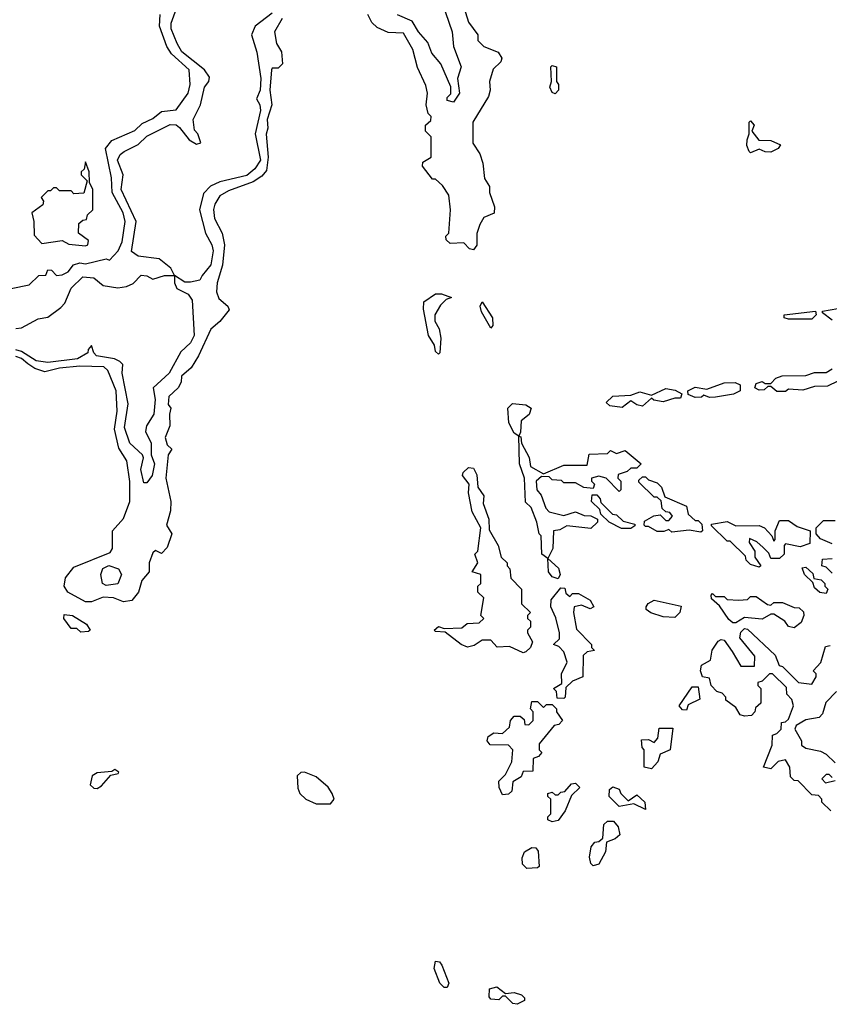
# Model space of a CAD drawing. Extents: x 2737310 to 2869991, y 870230 to 1012730.
# Tile 85 of 256: x 2825859 to 2828635, y 909292 to 912667. Entities that reach past the tile are written whole.
import ezdxf

# ---------------------------------------------------------------- set-up
doc = ezdxf.new("R2010")
doc.units = 0

msp = doc.modelspace()

# ---------------------------------------------------------------- linework, layer by layer
at = {"layer": '0CON02XD'}
for points in [[(2827377.5, 912725), (2827398.3, 912658.3), (2827430, 912615), (2827430, 912595), (2827450, 912575), (2827500, 912555), (2827512.5, 912535), (2827508.3, 912521.7), (2827483, 912497), (2827470, 912455), (2827472.5, 912425), (2827467, 912403), (2827412.5, 912315), (2827413, 912243), (2827437, 912207), (2827447.5, 912175), (2827453, 912123), (2827470, 912095), (2827470, 912075), (2827487.5, 912025), (2827486.4, 912003.6), (2827450.7, 911989.3), (2827436.7, 911965), (2827426.4, 911933.6), (2827426.1, 911893.9), (2827415, 911877.5), (2827401.7, 911881.7), (2827381.7, 911901.7), (2827335, 911900), (2827321.7, 911911.7), (2827320, 911925), (2827330, 911935), (2827336.7, 912015), (2827330, 912065), (2827308.3, 912098.3), (2827285, 912120), (2827275, 912120), (2827240, 912165), (2827241.7, 912178.3), (2827270, 912195), (2827270, 912265), (2827250, 912285), (2827250, 912305), (2827268.3, 912321.7), (2827270, 912335), (2827260, 912345), (2827252.5, 912375), (2827257.5, 912415), (2827251.7, 912441.7), (2827223, 912503), (2827207.5, 912565), (2827175, 912620), (2827123, 912623), (2827085, 912640), (2827067, 912657), (2827052.5, 912685)], [(2827307.5, 912725), (2827342, 912625), (2827346.7, 912575), (2827373.3, 912505), (2827360, 912465), (2827366.7, 912415), (2827346.1, 912383.9), (2827325, 912390), (2827325, 912400), (2827337, 912413), (2827337, 912437), (2827303.3, 912515), (2827271.7, 912551.7), (2827258.3, 912588.3), (2827226.2, 912625), (2827205, 912661.2), (2827155, 912683.8)], [(2825830, 911745), (2825891.7, 911758.3), (2825925, 911790), (2825948.3, 911791.7), (2825955, 911810), (2825968.3, 911808.3), (2825985, 911790), (2826005, 911792.5), (2826025, 911802.5), (2826043.9, 911826.1), (2826065, 911833.3), (2826085, 911830), (2826155, 911847.5), (2826167, 911843), (2826196.7, 911875), (2826210, 911905), (2826220, 911975), (2826214, 912005), (2826175.7, 912075), (2826174, 912125), (2826152.5, 912225), (2826175, 912252.5), (2826253.6, 912286.4), (2826279.3, 912310.7), (2826315, 912327.5), (2826345, 912352.5), (2826395, 912357.5), (2826436.7, 912415), (2826443.3, 912445), (2826440, 912495), (2826379.5, 912549.5), (2826363.3, 912575), (2826338.8, 912645), (2826340, 912685)], [(2825845, 911608.8), (2825865, 911611.2), (2825921.7, 911641.7), (2825955, 911647.5), (2825999.5, 911680.5), (2826013.3, 911695), (2826035, 911746.7), (2826075, 911786), (2826112.5, 911782.5), (2826145, 911756.2), (2826195, 911748), (2826225, 911752), (2826247.5, 911762.5), (2826275, 911791.2), (2826295, 911788.8), (2826315, 911777.5), (2826355, 911790), (2826390, 911790), (2826377.5, 911815), (2826337, 911847), (2826265, 911856), (2826241.9, 911871.9), (2826258, 911975), (2826206.7, 912085), (2826213.8, 912135), (2826194, 912185), (2826203.8, 912205), (2826216.7, 912215), (2826265, 912238.8), (2826295, 912268), (2826375, 912308), (2826395, 912306), (2826407.1, 912297.1), (2826440, 912255), (2826465, 912240), (2826480, 912245), (2826470, 912275), (2826458.3, 912288.3), (2826453.8, 912325), (2826478.8, 912375), (2826492.5, 912435), (2826507.5, 912455), (2826509.3, 912469.3), (2826492.5, 912495), (2826415, 912556.2), (2826399.2, 912585), (2826378, 912635), (2826378, 912655), (2826396, 912705)], [(2826725, 912688.8), (2826666.2, 912645), (2826653.8, 912615), (2826672, 912555), (2826685.6, 912465), (2826684, 912425), (2826671.2, 912395), (2826682, 912375), (2826684.2, 912355), (2826665.8, 912275), (2826684.2, 912185), (2826665, 912156), (2826637.8, 912132.2), (2826545, 912110.8), (2826513.3, 912096.7), (2826488.8, 912071.2), (2826475.8, 912015), (2826496, 911935), (2826518, 911895), (2826522, 911875), (2826513.9, 911826.1), (2826485, 911790), (2826476.1, 911773.9), (2826445, 911766.7), (2826425, 911766.7), (2826390, 911790), (2826390, 911765), (2826397.5, 911745), (2826436.4, 911726.4), (2826450, 911705), (2826457.5, 911585), (2826445, 911558.8), (2826411.9, 911528.1), (2826371.2, 911455), (2826316.2, 911405), (2826322.9, 911365), (2826319.2, 911315), (2826293.3, 911275), (2826290, 911255), (2826310, 911215), (2826310, 911175), (2826321.2, 911145), (2826313.3, 911105), (2826295, 911080), (2826285, 911080), (2826273.8, 911125), (2826283.3, 911165), (2826280, 911175), (2826236.2, 911215), (2826218.8, 911268.8), (2826230.5, 911350.5), (2826210, 911455), (2826212.5, 911485), (2826202.5, 911495), (2826184.1, 911504.1), (2826122.5, 911515), (2826112.5, 911525), (2826105, 911550), (2826093.3, 911536.7), (2826092.5, 911525), (2826057.5, 911505), (2825955, 911491.4), (2825915, 911497.1), (2825865, 911530), (2825845, 911535.7)], [(2826759.5, 912670.5), (2826732.5, 912625), (2826740, 912585), (2826757, 912557), (2826760, 912515), (2826745, 912500), (2826725, 912500), (2826722.5, 912495), (2826716.7, 912425), (2826723.8, 912375), (2826708, 912325), (2826710, 912295), (2826703.9, 912273.9), (2826710.8, 912195), (2826705, 912150), (2826689.3, 912130.7), (2826659.2, 912110.8), (2826575, 912080), (2826545, 912062.5), (2826527.5, 912035), (2826523.6, 912016.4), (2826526.7, 911985), (2826553.3, 911935), (2826561.2, 911895), (2826553.8, 911825), (2826536.2, 911765), (2826533.9, 911733.9), (2826541.7, 911711.7), (2826572.5, 911685), (2826577.5, 911672.5), (2826545, 911632.5), (2826513.8, 911606.2), (2826472.5, 911515), (2826446.4, 911473.6), (2826413.3, 911445), (2826412.5, 911425), (2826402.5, 911405), (2826370, 911375), (2826368.3, 911348.3), (2826377.5, 911335), (2826372.5, 911315)], [(2827695, 912412.5), (2827685, 912417.5), (2827676.7, 912435), (2827682.5, 912455), (2827680, 912505), (2827685, 912510), (2827700, 912505), (2827700, 912455), (2827706.7, 912445), (2827706.7, 912425), (2827695, 912412.5)], [(2828365, 912210), (2828360, 912215), (2828352.5, 912235), (2828353.3, 912255), (2828360, 912275), (2828360, 912315), (2828365, 912320), (2828377.5, 912305), (2828370, 912285), (2828393.6, 912253.6), (2828435, 912252.5), (2828468.3, 912238.3), (2828460, 912225), (2828435, 912212.5), (2828415, 912213.3), (2828395, 912222.5), (2828365, 912210)], [(2826085, 911891.2), (2826092.5, 911895), (2826095, 911910), (2826060, 911935), (2826061.7, 911968.3), (2826075, 911980), (2826088.3, 911981.7), (2826091.7, 911998.3), (2826110, 912015), (2826110, 912085), (2826098.3, 912108.3), (2826097.5, 912145), (2826085, 912180), (2826080, 912155), (2826070, 912145), (2826070, 912135), (2826090, 912115), (2826078.3, 912071.7), (2826045, 912070), (2826035, 912080), (2825995, 912080), (2825985, 912090), (2825975, 912090), (2825965, 912080), (2825955, 912080), (2825933, 912057), (2825940, 912045), (2825938.3, 912031.7), (2825900, 912005), (2825907.5, 911975), (2825908.3, 911928.3), (2825935, 911900), (2826005, 911910), (2826027, 911897), (2826085, 911891.2)], [(2827295, 911520), (2827285, 911530), (2827281.7, 911551.7), (2827261.2, 911585), (2827243.3, 911675), (2827245, 911700), (2827285, 911727.5), (2827305, 911727.5), (2827340, 911715), (2827321.7, 911708.3), (2827301.7, 911688.3), (2827282.5, 911655), (2827283, 911633), (2827297, 911607), (2827302.5, 911575), (2827300, 911525), (2827295, 911520)], [(2827475, 911610), (2827442.5, 911665), (2827437.5, 911685), (2827445, 911700), (2827480, 911645), (2827481.7, 911618.3), (2827475, 911610)], [(2828575, 911640), (2828495, 911640), (2828480, 911645), (2828480, 911655), (2828587.5, 911667.5), (2828590, 911655), (2828575, 911640)], [(2828645, 911637.5), (2828611.7, 911661.7), (2828611.7, 911668.3), (2828665, 911677.5)], [(2826372.5, 911315), (2826373.3, 911275), (2826357.5, 911235), (2826365, 911210), (2826380, 911195), (2826367.5, 911175), (2826360, 911095), (2826377.5, 911015), (2826376.1, 910983.9), (2826362.5, 910935), (2826380, 910905), (2826365, 910857.5), (2826345, 910837.5), (2826325, 910847.5), (2826315, 910840), (2826302.5, 910805), (2826302.5, 910775), (2826277.5, 910745), (2826266.7, 910705), (2826243.6, 910676.4), (2826215, 910671.2), (2826180, 910685), (2826145, 910687.5), (2826105, 910671.2), (2826085, 910672), (2826024, 910705), (2826011.2, 910725), (2826016.1, 910753.9), (2826045, 910790), (2826169.5, 910840.5), (2826176.7, 910855), (2826176.7, 910915), (2826215, 910957.5), (2826236.7, 911015), (2826236.4, 911083.6), (2826226.7, 911155), (2826198.3, 911198.3), (2826183.9, 911263.9), (2826193.3, 911325), (2826190, 911395), (2826161.2, 911465), (2826147.3, 911477.3), (2826065, 911479.2), (2825995, 911472.5), (2825945, 911460), (2825910.9, 911470.9), (2825887, 911487), (2825865, 911505.6), (2825845, 911512.5)], [(2828665, 911427.5), (2828629.3, 911410.7), (2828585, 911410), (2828545, 911397.5), (2828495, 911400), (2828485, 911392.5), (2828455, 911392.5), (2828435, 911410), (2828425, 911410), (2828411.7, 911398.3), (2828395, 911397.5), (2828380, 911405), (2828385, 911420), (2828405, 911426.7), (2828415, 911420), (2828435, 911420), (2828451.7, 911438.3), (2828473.6, 911446.4), (2828555, 911447.5), (2828585, 911457.5), (2828625, 911457.5), (2828645, 911470)], [(2827925, 911337.5), (2827883, 911343), (2827870, 911355), (2827893, 911377), (2827955, 911380), (2827985, 911391.2), (2828025, 911380), (2828075, 911402.5), (2828107, 911397), (2828130, 911385), (2828125, 911370), (2828105, 911370), (2828065, 911357.5), (2828033, 911363), (2828025, 911370), (2827995, 911342.5), (2827975, 911346.7), (2827955, 911360), (2827925, 911337.5)], [(2828225, 911372.5), (2828205, 911380), (2828197, 911373), (2828175, 911372.5), (2828151.7, 911381.7), (2828150, 911395), (2828175, 911407.5), (2828215, 911400), (2828275, 911422.5), (2828313, 911423), (2828330, 911415), (2828330, 911395), (2828307, 911383), (2828245, 911373.3), (2828225, 911372.5)], [(2827705, 910750), (2827685, 910757.5), (2827672.5, 910775), (2827670, 910820), (2827650, 910835), (2827647.5, 910897.5), (2827640, 910905), (2827632.5, 910945), (2827612.5, 910995), (2827593, 911013), (2827590, 911095), (2827572.5, 911145), (2827570, 911240), (2827555, 911250), (2827536.7, 911285), (2827532.5, 911335), (2827548.3, 911351.7), (2827595, 911346.7), (2827612.5, 911335), (2827606.4, 911313.6), (2827578.3, 911291.7), (2827576.7, 911253.3), (2827570, 911240), (2827577, 911237), (2827580, 911215), (2827606.4, 911166.4), (2827610, 911135), (2827655, 911110), (2827725, 911140), (2827805, 911140), (2827811.7, 911178.3), (2827875, 911180), (2827885, 911190), (2827905, 911180), (2827935, 911190), (2827990, 911145), (2827975, 911130), (2827955, 911130), (2827941.7, 911118.3), (2827911.7, 911108.3), (2827910, 911095), (2827920, 911085), (2827920, 911055), (2827915, 911050), (2827870, 911095), (2827845, 911102.5), (2827820, 911095), (2827820, 911085), (2827830, 911075), (2827825, 911060), (2827793, 911063), (2827765, 911080), (2827725, 911080), (2827717, 911087), (2827685, 911090), (2827675, 911100), (2827648.3, 911101.7), (2827630, 911085), (2827632.5, 911055), (2827647, 911037), (2827663, 910993), (2827675, 910980), (2827725, 910967.5), (2827765, 910980), (2827795, 910967.5), (2827817, 910967), (2827840, 910955), (2827840, 910945), (2827817, 910923), (2827735, 910932.5), (2827711.7, 910918.3), (2827690, 910915), (2827687.5, 910855), (2827670, 910820), (2827706.7, 910786.7), (2827712.5, 910765), (2827705, 910750)], [(2827585, 910496.7), (2827538.3, 910518.3), (2827496.1, 910516.1), (2827475, 910540), (2827445, 910540), (2827417.7, 910522.3), (2827395, 910516.7), (2827372.5, 910525), (2827318.3, 910568.3), (2827285, 910570), (2827280, 910575), (2827295, 910587.5), (2827315, 910580), (2827375, 910582.5), (2827393, 910597), (2827435, 910600), (2827450, 910615), (2827440, 910625), (2827450, 910685), (2827430, 910705), (2827430, 910725), (2827440, 910735), (2827440, 910765), (2827410, 910775), (2827430, 910805), (2827420, 910835), (2827430, 910845), (2827440, 910925), (2827410.7, 910980.7), (2827397.5, 911045), (2827400, 911075), (2827377.5, 911105), (2827380, 911115), (2827398.3, 911131.7), (2827415, 911130), (2827427, 911107), (2827430, 911065), (2827450, 911035), (2827448.3, 911008.3), (2827467.5, 910955), (2827468.3, 910918.3), (2827500, 910865), (2827510, 910825), (2827530, 910805), (2827530, 910795), (2827540, 910785), (2827543, 910753), (2827580, 910715), (2827580, 910665), (2827610, 910635), (2827600, 910625), (2827600, 910615), (2827610, 910605), (2827610, 910585), (2827600, 910575), (2827600, 910565), (2827617.5, 910535), (2827610, 910515), (2827595, 910500), (2827585, 910496.7)], [(2828195, 910910), (2828155, 910917.5), (2828095, 910910), (2828085, 910920), (2828067.5, 910912.5), (2828045, 910912.5), (2828015, 910930), (2828005, 910930), (2828000, 910935), (2828001.7, 910948.3), (2828033, 910967), (2828055, 910970), (2828075, 910950), (2828085, 910950), (2828097.5, 910965), (2828088.3, 910978.3), (2828075, 910980), (2828061.7, 910991.7), (2828058.3, 911018.3), (2828045, 911030), (2828035, 911030), (2827981.7, 911081.7), (2827981.7, 911088.3), (2827995, 911100), (2828005, 911100), (2828015, 911090), (2828045, 911080), (2828060, 911065), (2828071.7, 911031.7), (2828145, 911000), (2828151.7, 910971.7), (2828175, 910950), (2828185, 910950), (2828198.3, 910938.3), (2828200, 910915), (2828195, 910910)], [(2827955, 910922.5), (2827923, 910923), (2827880, 910945), (2827851.7, 910971.7), (2827848.3, 910988.3), (2827820, 911015), (2827821.7, 911038.3), (2827838.3, 911038.3), (2827850, 911025), (2827851.7, 911011.7), (2827891.7, 910971.7), (2827905, 910970), (2827928.3, 910948.3), (2827968.3, 910938.3), (2827968.3, 910931.7), (2827955, 910922.5)], [(2828395, 910790), (2828365, 910800), (2828350, 910815), (2828348.3, 910828.3), (2828295, 910880), (2828285, 910880), (2828231.7, 910931.7), (2828231.7, 910938.3), (2828285, 910947.5), (2828315, 910932.5), (2828395, 910933.3), (2828412.5, 910925), (2828438.3, 910898.3), (2828445, 910880), (2828450, 910885), (2828450, 910915), (2828465, 910950), (2828495, 910950), (2828525, 910930), (2828570, 910915), (2828568.3, 910871.7), (2828535, 910860), (2828485, 910870), (2828480, 910865), (2828480, 910835), (2828465, 910820), (2828435, 910820), (2828428.3, 910838.3), (2828408.3, 910858.3), (2828387, 910877), (2828361.7, 910888.3), (2828360, 910875), (2828380, 910845), (2828380, 910825), (2828400, 910795), (2828395, 910790)], [(2828645, 910870), (2828605, 910887.5), (2828590, 910905), (2828590, 910925), (2828615, 910950), (2828655, 910950)], [(2826155, 910727.5), (2826142.5, 910735), (2826137.5, 910765), (2826144.1, 910785.9), (2826165, 910796), (2826197.5, 910785), (2826207.5, 910765), (2826195, 910733.3), (2826155, 910727.5)], [(2828625, 910700), (2828603.3, 910703.3), (2828585, 910720), (2828578.3, 910738.3), (2828550, 910765), (2828541.7, 910788.3), (2828555, 910790), (2828578.3, 910768.3), (2828581.7, 910751.7), (2828607, 910747), (2828620, 910735), (2828620, 910725), (2828630, 910715), (2828625, 910700)], [(2828645, 910770), (2828625, 910790), (2828610, 910795), (2828611.7, 910818.3), (2828645, 910820)], [(2827725, 910340), (2827701.7, 910341.7), (2827700, 910365), (2827690, 910375), (2827718.3, 910391.7), (2827716.7, 910425), (2827736.7, 910465), (2827725, 910500), (2827708.3, 910518.3), (2827690, 910525), (2827710, 910545), (2827710, 910565), (2827697, 910617), (2827680, 910655), (2827681.7, 910678.3), (2827715, 910720), (2827728.3, 910718.3), (2827731.7, 910701.7), (2827745, 910690), (2827755, 910700), (2827775, 910700), (2827815, 910677.5), (2827827.5, 910655), (2827815, 910647.5), (2827785, 910660), (2827760, 910655), (2827757.5, 910635), (2827768.3, 910578.3), (2827820, 910525), (2827820, 910515), (2827830, 910505), (2827805, 910500), (2827791.7, 910488.3), (2827790, 910415), (2827755, 910400), (2827731.7, 910378.3), (2827730, 910345), (2827725, 910340)], [(2828515, 910582.5), (2828495, 910587.5), (2828482.5, 910605), (2828445, 910630), (2828435, 910630), (2828405, 910612.5), (2828345, 910617.5), (2828315, 910600), (2828305, 910600), (2828290.7, 910610.7), (2828258.3, 910658.3), (2828231.7, 910681.7), (2828230, 910695), (2828235, 910700), (2828245, 910690), (2828275, 910690), (2828285, 910680), (2828325, 910677.5), (2828355, 910680), (2828365, 910690), (2828385, 910690), (2828423, 910663), (2828435, 910660), (2828445, 910670), (2828475, 910670), (2828515, 910652.5), (2828531.7, 910651.7), (2828547, 910637), (2828547.5, 910625), (2828538.8, 910601.2), (2828515, 910582.5)], [(2828105, 910617.5), (2828065, 910620), (2828023.6, 910633.6), (2828007.5, 910645), (2828007.5, 910655), (2828013.6, 910666.4), (2828035, 910677.5), (2828127, 910657), (2828122.5, 910635), (2828105, 910617.5)], [(2826068.3, 910568.3), (2826055, 910580), (2826035, 910580), (2826010, 910615), (2826011.7, 910628.3), (2826040, 910625), (2826087.5, 910595), (2826100, 910575), (2826095, 910570), (2826068.3, 910568.3)], [(2828640, 909955), (2828610, 909985), (2828610, 909995), (2828598.3, 910008.3), (2828575, 910010), (2828528.3, 910058.3), (2828515, 910060), (2828501.7, 910071.7), (2828500, 910105), (2828485, 910130), (2828460, 910125), (2828435, 910100), (2828410, 910105), (2828439.3, 910180.7), (2828440, 910215), (2828455, 910220), (2828470, 910235), (2828471.7, 910258.3), (2828485, 910260), (2828495, 910270), (2828512.5, 910315), (2828507, 910337), (2828490, 910355), (2828488.3, 910378.3), (2828440, 910425), (2828430, 910425), (2828405, 910400), (2828390, 910395), (2828390, 910385), (2828400, 910375), (2828400, 910325), (2828381.7, 910308.3), (2828380, 910295), (2828368.3, 910281.7), (2828345, 910280), (2828330, 910285), (2828315, 910310), (2828280, 910335), (2828280, 910345), (2828268.3, 910358.3), (2828250, 910365), (2828230, 910385), (2828225, 910410), (2828200, 910415), (2828193.3, 910435), (2828197.5, 910455), (2828228.3, 910471.7), (2828234.1, 910505.9), (2828253.6, 910536.4), (2828265, 910542.5), (2828275, 910540), (2828301.7, 910501.7), (2828331.7, 910451.7), (2828378.3, 910451.7), (2828380, 910485), (2828328.3, 910548.3), (2828331.7, 910568.3), (2828345, 910580), (2828355, 910577.5), (2828449.3, 910489.3), (2828463.3, 910453.3), (2828475, 910450), (2828530, 910395), (2828575, 910390), (2828590, 910415), (2828590, 910425), (2828580, 910435), (2828606.7, 910463.3), (2828621.7, 910518.3), (2828638.3, 910521.7)], [(2828145, 910300), (2828131.7, 910301.7), (2828120, 910315), (2828165, 910380), (2828185, 910380), (2828191.7, 910338.3), (2828151.7, 910318.3), (2828145, 910300)], [(2828660, 910365), (2828623, 910327), (2828611.7, 910288.3), (2828600, 910275), (2828555, 910267.5), (2828521.7, 910248.3), (2828517.5, 910235), (2828540, 910195), (2828540, 910180), (2828555, 910170), (2828605, 910160), (2828625, 910150), (2828655, 910120)], [(2827515, 910010), (2827503.3, 910035), (2827502.5, 910057.5), (2827525, 910080), (2827547, 910123), (2827550, 910165), (2827535, 910180), (2827471.7, 910181.7), (2827462.5, 910195), (2827465, 910210), (2827485, 910222.5), (2827515, 910220), (2827538.3, 910241.7), (2827542.5, 910265), (2827555, 910280), (2827575, 910280), (2827588.3, 910268.3), (2827591.7, 910251.7), (2827605, 910250), (2827620, 910265), (2827620, 910295), (2827610, 910305), (2827615, 910330), (2827635, 910330), (2827655, 910310), (2827665, 910320), (2827685, 910320), (2827700, 910305), (2827700, 910295), (2827720, 910265), (2827708.3, 910251.7), (2827691.7, 910248.3), (2827640, 910185), (2827640, 910165), (2827650, 910155), (2827638.3, 910141.7), (2827620, 910135), (2827618.3, 910091.7), (2827585, 910090), (2827578.3, 910071.7), (2827550, 910055), (2827547, 910023), (2827535, 910012.5), (2827515, 910010)], [(2828025, 910100), (2828000, 910105), (2828000, 910165), (2827993, 910173), (2827991.7, 910198.3), (2828015, 910200), (2828035, 910190), (2828047.5, 910205), (2828051.7, 910238.3), (2828098.3, 910238.3), (2828090, 910165), (2828055, 910150), (2828047, 910123), (2828025, 910100)], [(2826125, 910032.5), (2826139.3, 910040.7), (2826171.7, 910078.3), (2826197, 910083), (2826198.3, 910088.3), (2826185, 910097.5), (2826175, 910090), (2826125, 910086.2), (2826107.5, 910075), (2826100, 910045), (2826113.3, 910033.3), (2826125, 910032.5)], [(2826925, 909980), (2826937.5, 909995), (2826930, 910015), (2826916.4, 910036.4), (2826875, 910072.5), (2826835, 910087.5), (2826823.3, 910086.7), (2826810, 910075), (2826813, 910033), (2826820, 910015), (2826840, 909995), (2826875, 909980), (2826925, 909980)], [(2827685, 909917.5), (2827670, 909925), (2827670, 909935), (2827680, 909945), (2827680, 909995), (2827670, 910005), (2827670, 910015), (2827685, 910020), (2827695, 910010), (2827705, 910010), (2827715, 910020), (2827728.3, 910021.7), (2827751.7, 910048.3), (2827765, 910050), (2827780, 910035), (2827751.7, 910008.3), (2827730, 909955), (2827705, 909922.5), (2827685, 909917.5)], [(2828645, 910070), (2828635, 910080), (2828625, 910080), (2828610, 910065), (2828621.7, 910051.7), (2828655, 910060)], [(2828005, 909960), (2827965, 909980), (2827915, 909970), (2827880, 910005), (2827881.7, 910028.3), (2827892.5, 910037.5), (2827915, 910030), (2827920, 910015), (2827945, 909990), (2827975, 910010), (2828002.5, 909985), (2828005, 909960)], [(2827825, 909767.5), (2827817.5, 909775), (2827813.3, 909796.7), (2827818.3, 909831.7), (2827831.7, 909848.3), (2827845, 909850), (2827858.3, 909861.7), (2827861.7, 909908.3), (2827875, 909920), (2827895, 909920), (2827910.7, 909900.7), (2827917, 909873), (2827900.7, 909859.3), (2827871.7, 909848.3), (2827867.5, 909815), (2827845, 909772.5), (2827825, 909767.5)], [(2827598.3, 909758.3), (2827583, 909773), (2827582.5, 909795), (2827590, 909815), (2827615, 909830), (2827628.3, 909828.3), (2827637, 909817), (2827640, 909765), (2827635, 909760), (2827598.3, 909758.3)], [(2827325, 909350), (2827315, 909350), (2827300, 909365), (2827280, 909415), (2827285, 909440), (2827298.3, 909438.3), (2827307, 909427), (2827330, 909365), (2827325, 909350)], [(2827565, 909292.5), (2827550, 909295), (2827525, 909320), (2827515, 909320), (2827501.7, 909308.3), (2827475, 909310), (2827468.3, 909318.3), (2827470, 909345), (2827495, 909352.5), (2827525, 909330), (2827555, 909332.5), (2827580, 909325), (2827590, 909315), (2827590, 909305), (2827565, 909292.5)]]:
    msp.add_lwpolyline(points, dxfattribs=at)

doc.saveas('drawing.dxf')
